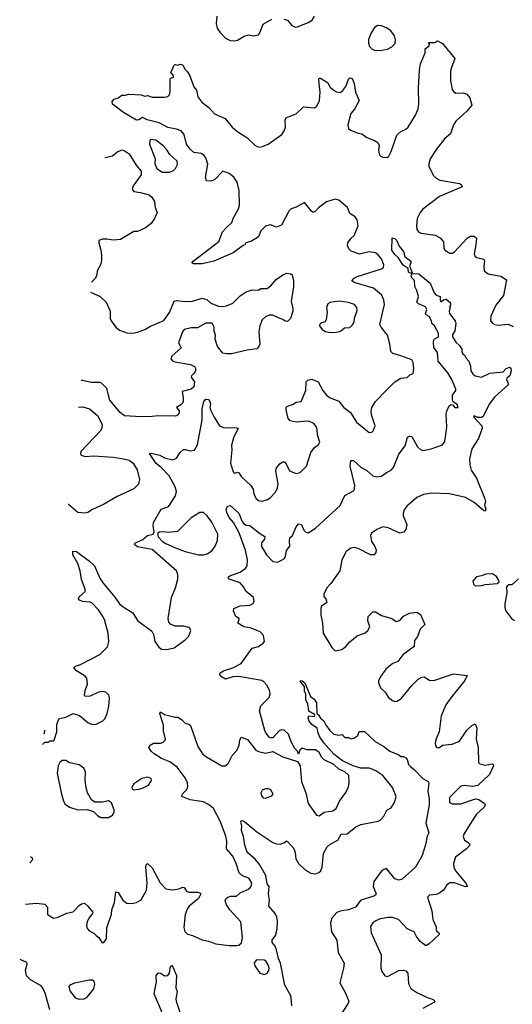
# Model space of a CAD drawing. Extents: x 1603745 to 1745082, y 385868 to 533966.
# Tile 157 of 256: x 1611927 to 1615968, y 467179 to 475257. Entities that reach past the tile are written whole.
import ezdxf

# ---------------------------------------------------------------- set-up
doc = ezdxf.new("R2010")
doc.units = 0

msp = doc.modelspace()

# ---------------------------------------------------------------- linework, layer by layer
at = {"layer": '0CON20XD'}
for points in [[(1613544.5, 475285), (1613540, 475225), (1613548.3, 475188.3), (1613570, 475155), (1613615, 475103.8), (1613655, 475086), (1613695, 475084.3), (1613715, 475090), (1613768.8, 475121.2), (1613805, 475133.8), (1613845, 475123.8), (1613885, 475131.2), (1613895.6, 475144.4), (1613925, 475221.2), (1613995, 475260)], [(1614095, 475260), (1614123.9, 475253.9), (1614160.3, 475210.3), (1614185.9, 475195.9), (1614205, 475197.5), (1614295, 475233.1), (1614326.2, 475253.8), (1614346, 475285)], [(1614885, 475004.3), (1614944.5, 475015.5), (1614981.2, 475035), (1615007.9, 475062.1), (1615008.9, 475091.1), (1615001.5, 475125), (1614972.9, 475165), (1614935, 475189.5), (1614895, 475205.6), (1614865, 475210), (1614837.1, 475192.9), (1614806.6, 475143.4), (1614790, 475095), (1614790, 475065), (1614797.6, 475037.6), (1614818.8, 475015), (1614836.8, 475006.8), (1614885, 475004.3)], [(1615175.4, 474474.6), (1615195.4, 474524.6), (1615201.9, 474565), (1615198.8, 474695), (1615206, 474845), (1615215.9, 474894.1), (1615253.3, 474985), (1615253, 475017), (1615287, 475043), (1615290, 475055), (1615281.7, 475068.3), (1615331.7, 475068.3), (1615355, 475082.5), (1615395, 475062.5), (1615497, 474937), (1615468.2, 474865), (1615462.3, 474835), (1615460.9, 474755), (1615474.4, 474685), (1615485, 474668), (1615505, 474654.2), (1615565, 474655.4), (1615595, 474644.6), (1615619.7, 474615), (1615637.1, 474555), (1615595, 474507.1), (1615504.7, 474425.3), (1615486.2, 474393.8), (1615460.5, 474319.5), (1615415, 474283.1), (1615345.3, 474194.8), (1615293.8, 474115), (1615282.5, 474075), (1615284.5, 474054.5), (1615320.2, 473980.2), (1615345, 473955.8), (1615375, 473941.4), (1615535, 473912), (1615548.8, 473905), (1615556.7, 473885), (1615372, 473805), (1615235, 473703.1), (1615212.9, 473675), (1615188.8, 473625), (1615181.5, 473565), (1615184.7, 473534.7), (1615197.6, 473517.6), (1615220, 473505), (1615335, 473487.8), (1615377.2, 473467.2), (1615404.2, 473435), (1615406, 473385), (1615415, 473366.7), (1615455, 473340.8), (1615478.3, 473341.7), (1615495, 473352), (1615598.8, 473465), (1615625, 473480), (1615655, 473481.2), (1615673.3, 473465), (1615668.8, 473408.8), (1615655.8, 473335), (1615664.2, 473315), (1615676.7, 473305), (1615735, 473292.5), (1615741.2, 473275), (1615734, 473234), (1615737.5, 473195), (1615770.7, 473170.7), (1615875, 473153.3), (1615921.2, 473121.2), (1615896.2, 472993.8), (1615831.9, 472915), (1615792, 472825), (1615790, 472785), (1615805, 472766.2), (1615825.8, 472755.8), (1615855, 472750.8), (1615935, 472760), (1615975, 472740)], [(1612114.5, 469310.4), (1612135, 469330), (1612165, 469330), (1612175, 469340), (1612205, 469340), (1612210, 469345), (1612232.5, 469415), (1612233.3, 469475), (1612246.4, 469513.6), (1612255, 469522.5), (1612305, 469533.8), (1612365, 469563.3), (1612418.3, 469548.3), (1612488.3, 469488.3), (1612525, 469474.2), (1612554.2, 469475.8), (1612610, 469505), (1612625, 469521.2), (1612645.7, 469565), (1612660, 469625), (1612663.6, 469693.6), (1612657.5, 469715), (1612635, 469740), (1612605.8, 469745.8), (1612575, 469740.8), (1612505, 469707.5), (1612464.2, 469704.2), (1612460, 469715), (1612464.2, 469754.2), (1612484.2, 469805), (1612477.5, 469855), (1612465, 469870), (1612393.8, 469915), (1612373.9, 469936.1), (1612374.2, 469945.8), (1612385, 469953.8), (1612425, 469967.5), (1612585, 470050), (1612647.9, 470112.1), (1612659.1, 470155), (1612653.5, 470223.5), (1612622.9, 470335), (1612602.5, 470375), (1612575, 470416.2), (1612520.9, 470470.9), (1612505, 470479.1), (1612442.2, 470482.2), (1612416.7, 470495), (1612410, 470505), (1612415, 470522.5), (1612463.8, 470565), (1612464, 470585), (1612434.4, 470665), (1612424.3, 470734.3), (1612403.8, 470795), (1612363.9, 470866.1), (1612363.3, 470896.7), (1612392.5, 470895), (1612500, 470815), (1612540, 470775), (1612585.7, 470675), (1612611.4, 470635), (1612708.2, 470518.2), (1612745, 470464.4), (1612775, 470438.9), (1612855, 470389.2), (1612895, 470328), (1613011.2, 470241.2), (1613024.1, 470214.1), (1613036, 470155), (1613067.8, 470107.8), (1613091.7, 470091.7), (1613135, 470088.6), (1613195.8, 470104.2), (1613285, 470170), (1613315, 470200), (1613330, 470245), (1613323.6, 470263.6), (1613315, 470270), (1613275, 470280), (1613201.7, 470281.7), (1613165, 470298.8), (1613150, 470315), (1613146, 470345), (1613172.5, 470515), (1613205.7, 470594.3), (1613224.5, 470665.5), (1613225.5, 470705), (1613213.3, 470735), (1613015, 470910.6), (1612895, 470933.3), (1612873.3, 470945), (1612867.5, 470955), (1612877.5, 470965), (1612937.3, 470992.7), (1612975, 471026.2), (1613023, 471037), (1613030, 471055), (1613021.2, 471105), (1613025, 471132.5), (1613088.3, 471241.7), (1613125, 471254.2), (1613145, 471260), (1613157.3, 471272.7), (1613205, 471351.2), (1613212.5, 471385), (1613203.8, 471425), (1613153.6, 471513.6), (1613090, 471580), (1613045.6, 471615), (1612992.5, 471697.5), (1613005, 471701.2), (1613076.7, 471685), (1613115, 471661.4), (1613185, 471645.8), (1613215, 471658.8), (1613245, 471706.7), (1613270.5, 471729.5), (1613285, 471731.2), (1613325, 471718.8), (1613360, 471725), (1613385, 471767.5), (1613423.4, 471975), (1613424.2, 472065), (1613436.7, 472123.3), (1613455, 472143.8), (1613475, 472140), (1613485, 472130), (1613491.9, 472105), (1613487.8, 472075), (1613493.5, 472055), (1613521.9, 471995), (1613566, 471925), (1613599.7, 471909.7), (1613655, 471909.4), (1613692.3, 471912.3), (1613720, 471905), (1613680, 471825), (1613665.7, 471765), (1613667.9, 471727.9), (1613658, 471618), (1613673.4, 471563.4), (1613685, 471538.8), (1613692.5, 471535), (1613715, 471543.8), (1613725, 471540), (1613746.4, 471506.4), (1613824, 471435), (1613842.5, 471405), (1613849.4, 471365), (1613867.4, 471327.4), (1613885, 471312.9), (1613915, 471305.7), (1613955, 471317.1), (1613981.2, 471335), (1614025, 471381.2), (1614042.5, 471415), (1614047.1, 471445), (1614028.6, 471555), (1614035, 471580), (1614065, 471616.2), (1614085, 471630), (1614098.3, 471628.3), (1614112.3, 471612.3), (1614140.8, 471555), (1614195, 471534.4), (1614228.7, 471541.3), (1614281.4, 471595), (1614316, 471705), (1614345, 471746.2), (1614377.7, 471772.3), (1614389.3, 471790.7), (1614371.7, 471851.7), (1614368.9, 471895), (1614359.1, 471919.1), (1614339.2, 471945), (1614305, 471961.4), (1614284.3, 471964.3), (1614195, 471954), (1614145, 471966.2), (1614130, 471985), (1614113.3, 472055), (1614113.3, 472075), (1614124.1, 472085.9), (1614165, 472100), (1614195, 472118), (1614235.8, 472124.2), (1614275.8, 472214.2), (1614276.2, 472285), (1614290.5, 472299.5), (1614325, 472307.5), (1614376.8, 472286.8), (1614414.2, 472215), (1614445.5, 472175.5), (1614473.7, 472153.7), (1614545, 472126), (1614587.5, 472075), (1614642, 472035), (1614691.2, 471955), (1614795, 471871.2), (1614815, 471873.8), (1614826.7, 471885), (1614843.8, 471925), (1614814.4, 472015), (1614810, 472045), (1614815.6, 472075), (1614845, 472125.6), (1614934.6, 472215.4), (1615004.6, 472285.4), (1615055, 472316), (1615105, 472320), (1615126.4, 472343.6), (1615155, 472353.3), (1615159.5, 472395), (1615154.2, 472445), (1615143.3, 472465), (1615055, 472498.9), (1614987.1, 472517.1), (1614971.2, 472535), (1614963.8, 472595), (1614945, 472667.5), (1614892, 472735), (1614882.9, 472755), (1614920.3, 472919.7), (1614914.4, 472955), (1614897.4, 472997.4), (1614830.8, 473055), (1614671.7, 473101.7), (1614653.3, 473115), (1614670, 473135), (1614695, 473149.5), (1614895, 473212.9), (1614912, 473225), (1614914.3, 473245), (1614894.4, 473295), (1614865, 473330.8), (1614845, 473344.4), (1614795, 473353.5), (1614713.9, 473333.9), (1614646.9, 473356.9), (1614626.6, 473376.6), (1614615.6, 473405), (1614619.4, 473425), (1614645, 473460.8), (1614671.9, 473485), (1614703.6, 473565), (1614694.6, 473615), (1614679.6, 473639.6), (1614635.4, 473665.4), (1614615.6, 473715), (1614545.8, 473775), (1614515.5, 473784.5), (1614445, 473761.5), (1614378.2, 473711.8), (1614355, 473686), (1614335, 473676.2), (1614320, 473685), (1614265, 473757.5), (1614195, 473718.8), (1614155, 473703.8), (1614134.2, 473685.8), (1614075, 473571.2), (1614035, 473554), (1613985, 473573.3), (1613945, 473562.5), (1613906.2, 473525), (1613886.7, 473475), (1613830, 473440), (1613782.5, 473425), (1613775, 473410), (1613760, 473405), (1613677.4, 473342.6), (1613520, 473275), (1613423, 473253), (1613354, 473254), (1613340.7, 473260.7), (1613350, 473275), (1613562.3, 473437.7), (1613591.2, 473515), (1613620.2, 473549.8), (1613668.3, 473591.7), (1613677.8, 473625), (1613721.9, 473705), (1613730.6, 473735), (1613726.7, 473855), (1613711.9, 473925), (1613685, 473964), (1613645, 473994.3), (1613595, 474014), (1613525, 473942.9), (1613495, 473932.5), (1613460, 473935), (1613451.7, 473961.7), (1613471.8, 474071.8), (1613454.6, 474124.6), (1613438.1, 474145), (1613415, 474159.2), (1613355, 474167.7), (1613324.7, 474195), (1613296.5, 474235), (1613277.9, 474315), (1613252.8, 474345), (1613215, 474359.5), (1613143.2, 474373.2), (1613070.8, 474410.8), (1612972, 474435), (1612935, 474453.3), (1612905, 474434.5), (1612885, 474432.2), (1612778.1, 474495), (1612690, 474565), (1612686.7, 474585), (1612703.3, 474605), (1612734.5, 474615.5), (1612765, 474636.7), (1612793, 474637), (1612823.9, 474646.1), (1612925, 474639.2), (1612955, 474630), (1612975, 474633.8), (1613015, 474622), (1613115, 474620), (1613142.9, 474627.1), (1613155, 474640), (1613162.2, 474665), (1613160.8, 474769.2), (1613165, 474776.7), (1613190, 474785), (1613190, 474795), (1613167.5, 474825), (1613181.7, 474851.7), (1613195, 474886.7), (1613205, 474890), (1613225, 474882.5), (1613245, 474892.5), (1613265, 474887.5), (1613281.7, 474851.7), (1613305, 474830), (1613323.8, 474795), (1613356.4, 474706.4), (1613377.7, 474677.7), (1613388.8, 474625), (1613420.3, 474580.3), (1613480, 474535), (1613526.7, 474485), (1613614, 474445), (1613671.2, 474375), (1613717.4, 474337.4), (1613791.3, 474291.3), (1613855, 474228.6), (1613875, 474215.6), (1613895, 474211.9), (1613920, 474215), (1613965, 474235.5), (1614076.5, 474313.5), (1614096.9, 474345), (1614107.1, 474375), (1614103.8, 474435), (1614115.5, 474455), (1614195.7, 474484.3), (1614255, 474541.2), (1614345, 474533.3), (1614363.9, 474546.1), (1614386.7, 474595), (1614392.9, 474665), (1614387.1, 474705), (1614381.2, 474765), (1614385, 474777.5), (1614395, 474776.7), (1614451.2, 474741.2), (1614475, 474703.3), (1614507.5, 474675), (1614525, 474663.8), (1614555, 474660), (1614578.8, 474675), (1614602.1, 474707.9), (1614625, 474770), (1614635, 474780), (1614653.9, 474773.9), (1614672.3, 474732.3), (1614682.7, 474662.7), (1614713.3, 474595), (1614675, 474522.5), (1614642.7, 474487.3), (1614620, 474395), (1614624, 474365), (1614640.9, 474350.9), (1614704.5, 474324.5), (1614735, 474319.2), (1614775, 474290.8), (1614836.8, 474266.8), (1614865, 474248.8), (1614876.2, 474225), (1614870.8, 474185), (1614875.9, 474155.9), (1614885, 474140), (1614905, 474130), (1614943, 474127), (1614955, 474137.5), (1614975.8, 474174.2), (1615020.9, 474309.1), (1615045, 474334.2), (1615095, 474358), (1615115, 474376), (1615175.4, 474474.6)], [(1613155, 474004.4), (1613189.7, 474020.3), (1613205.8, 474035), (1613222.7, 474067.3), (1613219.2, 474095), (1613159.8, 474149.8), (1613135, 474188.8), (1613102, 474225), (1613045, 474267.1), (1613005, 474274), (1612994.3, 474265), (1612991.5, 474235), (1613037.5, 474115), (1613036.4, 474073.6), (1613051.2, 474035), (1613095, 474007.1), (1613155, 474004.4)], [(1612626.1, 474125.9), (1612689.1, 474140.9), (1612725, 474171.2), (1612765, 474188), (1612785, 474184.2), (1612825, 474155.8), (1612882, 474062), (1612923.9, 474013.9), (1612923.8, 473985), (1612859.2, 473895), (1612850, 473865), (1612865, 473846.2), (1612917.9, 473837.9), (1612988.7, 473818.7), (1613010.3, 473800.3), (1613032, 473765), (1613038.8, 473715), (1613056.2, 473675), (1613034, 473625), (1613005, 473583.8), (1612960, 473550), (1612895, 473518), (1612865, 473518.8), (1612755, 473452.5), (1612695, 473446.7), (1612645, 473456.7), (1612605, 473456.7), (1612577.5, 473445), (1612576.7, 473425), (1612594.3, 473365), (1612598.6, 473325), (1612598.8, 473281.2), (1612591.2, 473245), (1612563.3, 473195), (1612561.2, 473165), (1612550, 473135), (1612520, 473105), (1612517.4, 473103.6)], [(1615135, 473173.8), (1615115.8, 473185), (1615113.8, 473215), (1615072.2, 473242.2), (1615033.3, 473305), (1615005, 473331.1), (1614980.7, 473365), (1614982.3, 473467.7), (1615005, 473460.4), (1615018.1, 473448.1), (1615039.3, 473399.3), (1615076.9, 473355), (1615085.7, 473315), (1615135.3, 473275.3), (1615137, 473263), (1615126, 473235), (1615146.4, 473183.6), (1615135, 473173.8)], [(1611975.4, 468001.1), (1612065, 468007.8), (1612135, 468000.8), (1612155.8, 467975), (1612156.7, 467915), (1612205, 467886), (1612235, 467890.8), (1612315, 467927.5), (1612365, 467937.1), (1612415, 467988.6), (1612435, 468002), (1612457.7, 468007.7), (1612485, 467988), (1612527.5, 467935), (1612525.5, 467924.5), (1612494.3, 467885), (1612481.9, 467855), (1612474.4, 467825), (1612479.2, 467805), (1612495, 467784), (1612538.8, 467758.8), (1612555, 467742.5), (1612576.4, 467726.4), (1612603.6, 467683.6), (1612617.5, 467685), (1612640, 467715), (1612641.2, 467805), (1612681.7, 467918.3), (1612684.4, 467955), (1612704.2, 468015), (1612715, 468102.5), (1612736, 468095), (1612772.6, 468032.6), (1612805, 468008.8), (1612845, 468006.2), (1612885, 468013.8), (1612925, 468036.7), (1612966.7, 468115), (1612972.5, 468175), (1612963.3, 468305), (1612966, 468324), (1612975, 468333.3), (1613015, 468298), (1613079.4, 468175), (1613125, 468127.1), (1613182.3, 468117.7), (1613234.1, 468125.9), (1613265, 468138.8), (1613275.8, 468135.8), (1613297.1, 468107.1), (1613315, 468098), (1613388, 468098), (1613410, 468090), (1613412.5, 468085), (1613395, 468047.5), (1613316.5, 467985), (1613300.4, 467959.6), (1613285.7, 467915.7), (1613275, 467810), (1613282.9, 467775), (1613303.3, 467755), (1613345, 467742.9), (1613425, 467706.9), (1613475, 467696.9), (1613535, 467675.7), (1613645, 467661.4), (1613705, 467660), (1613725.9, 467664.1), (1613747.7, 467682.3), (1613754, 467725), (1613742, 467855), (1613650, 467955), (1613624.2, 467995), (1613612.3, 468027.7), (1613618.8, 468045), (1613635, 468058), (1613656, 468066), (1613705, 468066.7), (1613735.8, 468094.2), (1613810, 468125), (1613826.7, 468145), (1613830.6, 468175), (1613808, 468215), (1613755, 468234), (1613728.7, 468258.7), (1613704.4, 468335), (1613675, 468394), (1613624.4, 468455), (1613627.1, 468515), (1613617.5, 468557.5), (1613574.7, 468675), (1613516.7, 468785), (1613485, 468812.3), (1613435, 468838.8), (1613325, 468856.7), (1613258.8, 468885), (1613261.9, 468905), (1613298.1, 468941.9), (1613307.3, 468965), (1613304.6, 468995), (1613285, 469036.7), (1613218.5, 469125), (1613158.2, 469168.2), (1613090.6, 469195), (1613030, 469235), (1613006.7, 469255), (1612987.5, 469285), (1612997.5, 469305), (1613025, 469321.2), (1613085, 469320), (1613105, 469328.8), (1613120, 469345), (1613122.5, 469355), (1613107.7, 469422.3), (1613107.7, 469467.7), (1613077.5, 469565), (1613082.5, 469577.5), (1613116.1, 469556.1), (1613203.9, 469533.9), (1613225, 469534), (1613255, 469515.8), (1613283.8, 469485), (1613315, 469476), (1613327.5, 469465), (1613388.2, 469295), (1613426.2, 469235), (1613455, 469211.5), (1613585, 469134.2), (1613612.5, 469135), (1613636.6, 469153.4), (1613671.3, 469218.7), (1613707.9, 469262.1), (1613728, 469305), (1613734.3, 469345.7), (1613745, 469370), (1613795, 469350.8), (1613864.3, 469265), (1613885, 469252.9), (1613945, 469238), (1614005, 469253.3), (1614085, 469210), (1614205, 469170), (1614229.2, 469135), (1614238.1, 469005), (1614275.6, 468915), (1614294.3, 468825), (1614339.7, 468759.7), (1614361.7, 468731.7), (1614385, 468723.8), (1614425.6, 468754.4), (1614495, 468765.8), (1614524.4, 468785.6), (1614551.9, 468845), (1614602.9, 468917.1), (1614625, 468963.8), (1614630, 468995), (1614627.1, 469055), (1614595, 469085.4), (1614545, 469108.2), (1614505, 469146.2), (1614425.4, 469185), (1614406.9, 469205), (1614385, 469245.7), (1614355, 469267.1), (1614285, 469267.1), (1614245, 469280), (1614226.2, 469265), (1614215, 469230), (1614207.5, 469255), (1614185, 469276.2), (1614153.2, 469333.2), (1614131.4, 469395), (1614097.2, 469427.2), (1614075, 469430), (1614055, 469421.9), (1614003.9, 469366.1), (1613985, 469363.8), (1613975, 469371.2), (1613947.1, 469405), (1613938.6, 469425), (1613895.8, 469585.8), (1613905, 469626.2), (1613972.5, 469695), (1613982.9, 469725), (1613977.8, 469755), (1613955, 469795.8), (1613930.8, 469825), (1613915, 469834.4), (1613725, 469868.4), (1613674.7, 469865.3), (1613615, 469845.8), (1613583.8, 469865), (1613570, 469885), (1613571.9, 469898.1), (1613598.8, 469915), (1613675, 469940.4), (1613744.3, 469975), (1613835, 470100), (1613885, 470114.2), (1613925, 470140.8), (1613934.4, 470155), (1613927.3, 470205), (1613900, 470235), (1613825, 470264), (1613765, 470276), (1613716.7, 470305), (1613728.8, 470335), (1613726.7, 470345), (1613701.7, 470361.7), (1613681.2, 470405), (1613683.3, 470425), (1613735, 470447.5), (1613815.8, 470454.2), (1613841.7, 470468.3), (1613851.2, 470485), (1613845, 470516), (1613785, 470565.8), (1613764.5, 470605), (1613735.3, 470635.3), (1613646.4, 470666.4), (1613637.5, 470675), (1613640, 470685), (1613652.5, 470695), (1613733.3, 470725), (1613778.8, 470755), (1613792.7, 470777.3), (1613795.6, 470825), (1613779.4, 470905), (1613726.6, 471046.6), (1613682.2, 471132.2), (1613645, 471173.3), (1613626.2, 471215), (1613622.3, 471237.7), (1613632.5, 471265), (1613655, 471271.2), (1613725, 471208), (1613748.6, 471145), (1613764.5, 471124.5), (1613785, 471110), (1613815, 471106.2), (1613893.4, 471043.4), (1613937.1, 471017.1), (1613936.6, 470995), (1613912.2, 470965), (1613911.6, 470935), (1613951.5, 470865), (1614005, 470812.7), (1614045, 470806.9), (1614100, 470835), (1614109.2, 470855), (1614117, 470903), (1614142.7, 470937.3), (1614140.8, 470979.2), (1614142.9, 471005), (1614165, 471026), (1614195.8, 471095), (1614215, 471120), (1614238.8, 471115), (1614259.1, 471069.1), (1614275, 471052.5), (1614295, 471047.5), (1614308.8, 471055), (1614355, 471085.6), (1614557.6, 471272.4), (1614595.6, 471354.4), (1614672, 471395), (1614676.4, 471435), (1614637.1, 471595), (1614645, 471640), (1614665, 471640), (1614725, 471586.2), (1614775, 471557.5), (1614825, 471514.4), (1614856.8, 471506.8), (1614895, 471511.4), (1614935, 471540.5), (1614975, 471560), (1614995, 471581.9), (1615037.3, 471692.7), (1615090.4, 471759.6), (1615108.9, 471831.1), (1615125, 471840.8), (1615145, 471837.5), (1615191.9, 471751.9), (1615215, 471730.5), (1615235, 471722.3), (1615302.7, 471737.3), (1615395, 471767.7), (1615414.7, 471795), (1615432.2, 471915), (1615426, 472024), (1615431.5, 472045), (1615451, 472089), (1615465, 472099.3), (1615477.7, 472097.7), (1615498, 472075), (1615524, 472076), (1615515, 472099.4), (1615485, 472120), (1615477.1, 472135), (1615478.2, 472175), (1615504.3, 472215), (1615504.3, 472225), (1615472.4, 472305), (1615438.7, 472358.7), (1615360, 472455), (1615356, 472525), (1615325, 472567.5), (1615320.8, 472615), (1615326.7, 472635), (1615363.3, 472655), (1615364, 472685), (1615328.8, 472745), (1615307.5, 472765), (1615306.2, 472785), (1615285, 472822.5), (1615262.5, 472835), (1615257.5, 472845), (1615268.3, 472878.3), (1615255, 472900), (1615200, 472925), (1615185, 472940), (1615197.5, 472985), (1615186.2, 473035), (1615167.7, 473067.7), (1615166.9, 473116.9), (1615145, 473138), (1615139.4, 473155), (1615146.7, 473173.3), (1615201.7, 473171.7), (1615293.3, 473095), (1615327, 473017), (1615345, 472997.5), (1615377.5, 472985), (1615377.5, 472955), (1615385, 472942.5), (1615405, 472957.5), (1615425, 472962.5), (1615460, 472935), (1615460, 472915), (1615452.5, 472905), (1615457.5, 472895), (1615450, 472865), (1615453.8, 472845), (1615500, 472785), (1615505.8, 472765), (1615496.6, 472703.4), (1615478.6, 472671.4), (1615478.1, 472655), (1615505, 472610), (1615536.2, 472585), (1615553.3, 472555), (1615553.6, 472533.6), (1615562.5, 472515), (1615577.5, 472505), (1615589.3, 472479.3), (1615612.5, 472455), (1615626.7, 472415), (1615628.8, 472375), (1615645, 472350), (1615665, 472336.2), (1615715, 472323.8), (1615783.1, 472356.9), (1615893.3, 472366.7), (1615918, 472395), (1615946.5, 472406.5), (1615957.3, 472397.3), (1615960, 472375), (1615947.5, 472335), (1615922.5, 472315), (1615920, 472305), (1615930, 472285), (1615936.7, 472263.3), (1615821.3, 472158.7), (1615778.3, 472101.7), (1615730, 472000), (1615715, 471993.3), (1615684.3, 471994.3), (1615655, 472005.6), (1615650.8, 471999.2), (1615717.1, 471925), (1615721.4, 471905), (1615689.7, 471820.3), (1615635.4, 471734.6), (1615618.2, 471655), (1615618.9, 471605), (1615631.4, 471561.4), (1615674.5, 471495), (1615743.3, 471325), (1615748.8, 471305), (1615740, 471275), (1615750, 471245), (1615746.7, 471225), (1615735, 471227.5), (1615656.3, 471296.3), (1615585, 471335.6), (1615452.4, 471367.6), (1615307.6, 471372.4), (1615238.7, 471361.3), (1615184.6, 471335.4), (1615102.2, 471265), (1615081.9, 471235), (1615072.5, 471205), (1615072.5, 471185), (1615102, 471115), (1615095.8, 471075), (1615078.6, 471051.4), (1615045, 471044), (1614948.7, 471088.7), (1614905, 471095.7), (1614856.7, 471075), (1614812.5, 471045), (1614804, 471026), (1614812.5, 470975), (1614842, 470935), (1614851.2, 470905), (1614850, 470885), (1614835, 470867.5), (1614805, 470866.7), (1614705, 470918.9), (1614675, 470927.8), (1614645, 470921.9), (1614604.5, 470895), (1614571.3, 470825), (1614554.6, 470735), (1614479.8, 470630.2), (1614447.7, 470595), (1614421.8, 470545), (1614423.3, 470525), (1614437.5, 470505), (1614447.5, 470475), (1614404.4, 470445)], [(1612508.7, 473021.3), (1612586.6, 472986.6), (1612637.9, 472937.9), (1612669.2, 472865), (1612670, 472805), (1612676.7, 472785), (1612716, 472735), (1612745, 472710.8), (1612805, 472688), (1612855, 472686), (1612895, 472692), (1612954.5, 472715.5), (1612995, 472740), (1613110.9, 472789.1), (1613157.5, 472855), (1613195, 472946.7), (1613215, 472953.3), (1613285, 472944.4), (1613345, 472947.3), (1613425, 472973.3), (1613462.4, 472962.4), (1613495, 472932), (1613557.7, 472907.7), (1613595, 472904.2), (1613625, 472909.2), (1613675, 472930), (1613735, 472991.2), (1613785, 473024), (1613835, 473040), (1613883.6, 473036.4), (1613905, 473050), (1613955, 473050), (1613985, 473070), (1614031.2, 473125), (1614085, 473163.8), (1614115, 473176.2), (1614152.5, 473172.5), (1614162.5, 473162.5), (1614173.8, 473115), (1614173.9, 473066.1), (1614153.3, 472945), (1614168.3, 472888.3), (1614168.8, 472865), (1614150, 472805), (1614125, 472780), (1614105, 472782.5), (1614085, 472797.5), (1614056.7, 472806.7), (1614005, 472832.5), (1613975, 472833.3), (1613945, 472818.8), (1613917, 472793), (1613896.1, 472746.1), (1613890, 472695), (1613896.4, 472593.6), (1613890, 472575), (1613873, 472557), (1613793.6, 472546.4), (1613665, 472516), (1613625, 472514), (1613595, 472521.2), (1613551.2, 472575), (1613530.8, 472635), (1613534, 472665), (1613524, 472705), (1613523.8, 472735), (1613505, 472766.2), (1613455, 472766), (1613385, 472730), (1613335, 472728), (1613276.1, 472713.9), (1613263.8, 472695), (1613230, 472605), (1613253.3, 472565), (1613174.3, 472495.7), (1613168, 472475), (1613184, 472455), (1613199.3, 472449.3), (1613328.5, 472428.5), (1613360.5, 472410.5), (1613368.4, 472395), (1613368.5, 472375), (1613356.8, 472353.2), (1613335.5, 472335), (1613333.3, 472325), (1613360.2, 472285), (1613355.7, 472244.3), (1613335, 472224.5), (1613259.4, 472205), (1613268.4, 472155), (1613267.6, 472122.4), (1613257.7, 472102.3), (1613212.5, 472075), (1613235, 472046.7), (1613235.6, 472035), (1613227.1, 472015), (1613205, 472004.6), (1613065, 472006.9), (1613015, 472000), (1612925, 471999.5), (1612787, 472007), (1612751.2, 472035), (1612668.1, 472135), (1612641.2, 472231.2), (1612597.5, 472275), (1612585, 472280), (1612515, 472281.4), (1612442.3, 472297.7), (1612431.7, 472296.5)], [(1614475, 472691.2), (1614525, 472694), (1614559.5, 472700.5), (1614591.7, 472728.3), (1614635, 472732), (1614658, 472752), (1614670, 472775), (1614673.2, 472806.8), (1614695, 472870), (1614693.3, 472895), (1614675, 472920.6), (1614625, 472936.7), (1614545, 472947.3), (1614475, 472936.9), (1614454.5, 472925), (1614444.4, 472895), (1614450, 472855), (1614441.2, 472795), (1614433.3, 472776.7), (1614405, 472770), (1614390.7, 472759.3), (1614387.5, 472745), (1614407.5, 472715), (1614435, 472698.8), (1614475, 472691.2)], [(1612408.6, 472078.8), (1612445, 472080.9), (1612500.8, 472065), (1612565, 472008.5), (1612604.5, 471935), (1612601.1, 471905), (1612588.3, 471881.7), (1612430, 471715), (1612426, 471695), (1612433, 471683), (1612465, 471674.3), (1612532.4, 471677.6), (1612695, 471666.5), (1612765, 471657.5), (1612825, 471642.2), (1612857.8, 471617.8), (1612891.4, 471565), (1612910, 471485), (1612902.5, 471445), (1612865, 471407.5), (1612726.4, 471343.6), (1612615, 471279.2), (1612525, 471239.2), (1612486.8, 471213.2), (1612465, 471208), (1612405, 471214.2), (1612328, 471278), (1612323.7, 471280.4)], [(1613435, 470866.5), (1613465, 470873.5), (1613502.2, 470897.8), (1613531.4, 470938.6), (1613548.9, 470985), (1613552.1, 471035), (1613502.9, 471135), (1613465, 471187.3), (1613435, 471214.3), (1613405, 471214.4), (1613335, 471169.5), (1613222.7, 471057.3), (1613145, 471049.2), (1613105, 471056.2), (1613075, 471052.5), (1613058.3, 471041.7), (1613062.5, 471015), (1613100, 470975), (1613125, 470958), (1613205, 470924.3), (1613284.6, 470894.6), (1613395, 470867.5), (1613435, 470866.5)], [(1615665, 470613.3), (1615715, 470613.8), (1615747, 470623), (1615845, 470630), (1615860, 470645), (1615857, 470657), (1615839.3, 470689.3), (1615805, 470710), (1615751.7, 470708.3), (1615716.4, 470693.6), (1615675, 470686.2), (1615645, 470650), (1615650, 470625), (1615665, 470613.3)], [(1616019.5, 470670.5), (1615965, 470620), (1615935, 470620), (1615920, 470605), (1615922.5, 470555), (1615906.1, 470463.9), (1615906.2, 470435), (1615915, 470407.5), (1615962.5, 470345), (1615985, 470328.8)], [(1614404.4, 470445), (1614398.1, 470425), (1614396.9, 470375), (1614410, 470305), (1614416, 470225), (1614488.8, 470105), (1614515, 470080), (1614569.7, 470090.3), (1614603.8, 470115), (1614635, 470153.8), (1614695, 470202), (1614762.7, 470227.3), (1614783.8, 470245), (1614799.2, 470275), (1614783.8, 470325), (1614785, 470360), (1614825, 470397.5), (1614845, 470400), (1614895, 470368.8), (1614980, 470345), (1615015, 470320), (1615045, 470327.5), (1615076.4, 470363.6), (1615125, 470386.7), (1615185, 470396.7), (1615215, 470377.5), (1615250, 470295), (1615213, 470257), (1615190, 470195), (1615165, 470162.5), (1615164.2, 470115), (1615070.6, 470045), (1615029.3, 469990.7), (1614988.8, 469975), (1614952.7, 469947.3), (1614931.4, 469928.6), (1614892, 469875), (1614872, 469835), (1614870, 469815), (1614886.7, 469775), (1614925, 469738.8), (1614953.8, 469695), (1614985, 469671.2), (1615005, 469664), (1615025, 469666.2), (1615059.7, 469690.3), (1615145, 469793.3), (1615196.7, 469845), (1615225, 469863.3), (1615246.4, 469866.4), (1615288.3, 469838.3), (1615325, 469836.2), (1615485, 469890), (1615596.7, 469876.7), (1615579.4, 469835), (1615471.4, 469705), (1615423.5, 469635), (1615383.5, 469545), (1615368.6, 469415), (1615346.2, 469365), (1615336.7, 469325), (1615338.3, 469298.3), (1615350, 469285), (1615365, 469282.5), (1615396.1, 469303.9), (1615445, 469311.2), (1615475.8, 469314.2), (1615535, 469338.8), (1615595, 469427.5), (1615635, 469465.8), (1615665, 469478.8), (1615676.5, 469445), (1615672.7, 469355), (1615688.2, 469285), (1615691.4, 469161.4), (1615702.3, 469152.3), (1615745, 469140.8), (1615805, 469152.5), (1615812.5, 469145), (1615813.3, 469135), (1615782.5, 469065), (1615685.4, 468974.6), (1615645, 468965.6), (1615573, 468973), (1615545, 468969.4), (1615454.2, 468875), (1615452, 468835), (1615475, 468823.1), (1615545, 468822.9), (1615665.8, 468865.8), (1615695, 468859.2), (1615741.2, 468825), (1615746.7, 468815), (1615738.1, 468795), (1615675, 468737.5), (1615634.7, 468675.3), (1615570.6, 468575), (1615564.4, 468555), (1615576.3, 468526.3), (1615615, 468501.2), (1615618.6, 468485), (1615592.2, 468455), (1615503.7, 468386.3), (1615486.9, 468335), (1615489.1, 468305), (1615501.5, 468275), (1615585.5, 468175), (1615600, 468145), (1615585, 468143.3), (1615495, 468176.6), (1615455, 468176.1), (1615431.4, 468158.6), (1615402.9, 468115), (1615369.8, 468090.2), (1615345, 468080.8), (1615290, 468075), (1615273, 468057), (1615307.1, 467945), (1615317.5, 467875), (1615344, 467815), (1615344.2, 467785), (1615366.2, 467765), (1615368.3, 467751.7), (1615285, 467673.8), (1615265, 467660), (1615255, 467660), (1615213.8, 467695), (1615182, 467735), (1615162.6, 467772.6), (1615105, 467798.9), (1615075, 467830), (1615035, 467875.5), (1614985, 467890), (1614949.1, 467890.9), (1614885, 467881.4), (1614850, 467865), (1614825, 467846.2), (1614805, 467816.7), (1614811.4, 467765), (1614892.9, 467585), (1614890.8, 467475), (1614897, 467447), (1614923.2, 467413.2), (1614945, 467408), (1615037.5, 467455), (1615075, 467460), (1615095, 467453.8), (1615111.2, 467435), (1615115.7, 467345.7), (1615135, 467308.8), (1615185, 467276), (1615259.7, 467239.7), (1615319.5, 467219.5), (1615332.5, 467205), (1615325.8, 467194.2), (1615235, 467143.1)], [(1614158.5, 467165), (1614154.6, 467235), (1614149.3, 467255), (1614102.5, 467335), (1614067.5, 467515), (1614051.4, 467555), (1614035, 467625.6), (1614021.9, 467655), (1613997.7, 467685), (1613998.2, 467705), (1614025, 467744.3), (1614038.9, 467795), (1614042.7, 467865), (1614037.3, 467895), (1614022.1, 467925), (1613972.2, 467985), (1613976.2, 468035), (1613969.6, 468085), (1613974.6, 468144.6), (1613957.2, 468167.2), (1613945.3, 468235), (1613895.6, 468325.6), (1613860, 468370), (1613803.6, 468415), (1613791.2, 468435), (1613773.3, 468485), (1613764.2, 468554.2), (1613746.7, 468605), (1613748.3, 468641.7), (1613741.2, 468675), (1613746.2, 468683.8), (1613755, 468685.8), (1613775, 468675.7), (1613872.8, 468592.8), (1614005, 468507.5), (1614035, 468494.2), (1614065, 468493.8), (1614095, 468503.8), (1614115, 468520), (1614125, 468513.3), (1614175, 468457.5), (1614187.5, 468425), (1614192.6, 468372.6), (1614215.7, 468335), (1614270.6, 468280.6), (1614315, 468254.3), (1614355, 468249.4), (1614380.2, 468259.8), (1614397.8, 468275), (1614408.4, 468305), (1614419.2, 468415), (1614449.6, 468470.4), (1614475, 468491.8), (1614538.4, 468525), (1614565, 468573.3), (1614615, 468577.1), (1614685, 468633.9), (1614725, 468654.7), (1614867.9, 468682.1), (1614885, 468690), (1614915, 468721.2), (1614937.9, 468772.1), (1614975, 468791.2), (1615002, 468835), (1615016, 468885), (1614986.6, 468956.6), (1614906.2, 469055), (1614847.5, 469095), (1614811.7, 469111.7), (1614795, 469116.7), (1614725, 469115.3), (1614663.3, 469135), (1614575, 469176.4), (1614505, 469230.6), (1614422.2, 469325), (1614386.2, 469375), (1614376.4, 469406.4), (1614367.5, 469445), (1614324.3, 469474.3), (1614301.7, 469501.7), (1614293.3, 469525), (1614300, 469545), (1614345, 469540), (1614348.8, 469548.8), (1614346.1, 469556.1), (1614300, 469585), (1614291.1, 469645), (1614274, 469675), (1614274.3, 469725), (1614264.3, 469745), (1614263.8, 469785), (1614232, 469825), (1614230, 469835), (1614245, 469833.3), (1614266, 469815), (1614312, 469705), (1614342.2, 469682.2), (1614361.3, 469651.3), (1614363.8, 469563.8), (1614378.8, 469555), (1614394, 469525), (1614421.2, 469505), (1614442, 469465), (1614475, 469421.2), (1614503.8, 469395), (1614545, 469386.7), (1614571.7, 469391.7), (1614595, 469367.5), (1614625, 469367.5), (1614647.5, 469357.5), (1614668.3, 469361.7), (1614700, 469385), (1614713, 469417), (1614755, 469417.5), (1614842.5, 469335), (1614915, 469293.3), (1614962.5, 469255), (1615036.7, 469226.7), (1615053, 469213), (1615075, 469212.5), (1615095, 469200), (1615105, 469187.5), (1615116, 469145), (1615135, 469125.8), (1615165, 469102.9), (1615235, 469030), (1615276.8, 469006.8), (1615283.3, 468995), (1615274.3, 468925), (1615286.2, 468866.2), (1615285.2, 468815.2), (1615259.2, 468665), (1615283.6, 468586.4), (1615271.1, 468558.9), (1615257.5, 468487.5), (1615229.5, 468400.5), (1615173.6, 468305), (1615065, 468204.7), (1615035, 468197.7), (1615005, 468209.1), (1614935, 468292.5), (1614901.2, 468278.8), (1614832, 468185), (1614826, 468145), (1614851.2, 468085), (1614846.7, 468075), (1614832.5, 468065), (1614725, 468034.3), (1614682.2, 467975), (1614625, 467954.6), (1614555, 467943.6), (1614528.1, 467931.9), (1614488.5, 467885), (1614478.2, 467845), (1614484.5, 467774.5), (1614528, 467705), (1614539.2, 467605), (1614588, 467515), (1614584.2, 467475), (1614554.3, 467355), (1614601.1, 467271.1), (1614626.2, 467205), (1614621.9, 467188.1), (1614574.7, 467115)], [(1612126.9, 469427.7), (1612130, 469425), (1612128.3, 469401.7), (1612123.7, 469397)], [(1612592, 468712), (1612655, 468712.5), (1612688.7, 468731.3), (1612702, 468755), (1612701.2, 468775), (1612681.7, 468831.7), (1612655, 468847.5), (1612603, 468837), (1612545, 468837.5), (1612517, 468857), (1612484.1, 468914.1), (1612473.8, 468955), (1612464, 469015), (1612467.5, 469085), (1612454, 469115), (1612415, 469144), (1612335, 469158.8), (1612305, 469178.8), (1612275, 469180), (1612257, 469163), (1612244.1, 469135.9), (1612234, 469075), (1612267.1, 468915), (1612286.5, 468846.5), (1612300.5, 468820.5), (1612335, 468795.8), (1612405, 468773.3), (1612485, 468777.5), (1612531.7, 468761.7), (1612567, 468727), (1612592, 468712)], [(1612865, 468937.5), (1612905, 468943.3), (1612935, 468951.2), (1612985, 468976.7), (1613010, 469015), (1613005, 469032.5), (1612975, 469041.2), (1612928.3, 469031.7), (1612865, 468986.7), (1612850, 468965), (1612847.5, 468955), (1612853.6, 468943.6), (1612865, 468937.5)], [(1613945, 468871.2), (1613995, 468890), (1614007, 468903), (1613985, 468940), (1613965, 468947.5), (1613945, 468946.7), (1613917.5, 468935), (1613906.7, 468915), (1613910.5, 468890.5), (1613925, 468873.8), (1613945, 468871.2)], [(1612016.7, 468390.3), (1612029.3, 468379.3), (1612033.3, 468365), (1612011.3, 468338.9)], [(1611927.4, 467549.6), (1611983.3, 467525), (1611986, 467505), (1611973.5, 467455), (1611981.5, 467415), (1612012.9, 467382.9), (1612096.7, 467335), (1612113.5, 467315), (1612133.7, 467273.7), (1612171.4, 467135)], [(1613144.3, 466995), (1613030, 467265), (1613050, 467365), (1613047.5, 467397.5), (1613046.2, 467415), (1613065, 467436), (1613085, 467433.8), (1613116.4, 467413.6), (1613142.5, 467415), (1613156.2, 467435), (1613165, 467490), (1613175, 467497.5), (1613185, 467487.5), (1613214.1, 467414.1), (1613209.2, 467315), (1613218.6, 467285), (1613208.5, 467225), (1613210.9, 467205), (1613274.6, 467015)], [(1613935, 467424), (1613956.2, 467435), (1613970.8, 467455), (1613972.9, 467475), (1613965, 467503.3), (1613946, 467535), (1613935, 467541.2), (1613870, 467545), (1613850.7, 467519.3), (1613857.5, 467495), (1613896.7, 467435), (1613935, 467424)], [(1612415, 467220.8), (1612455, 467224.4), (1612482.1, 467237.9), (1612536.7, 467305), (1612543.3, 467345), (1612537.5, 467365), (1612525.9, 467375.9), (1612496, 467376), (1612377.3, 467352.7), (1612337.5, 467335), (1612331.2, 467325), (1612338.8, 467288.8), (1612382.1, 467232.1), (1612415, 467220.8)]]:
    msp.add_lwpolyline(points, dxfattribs=at)

doc.saveas('drawing.dxf')
